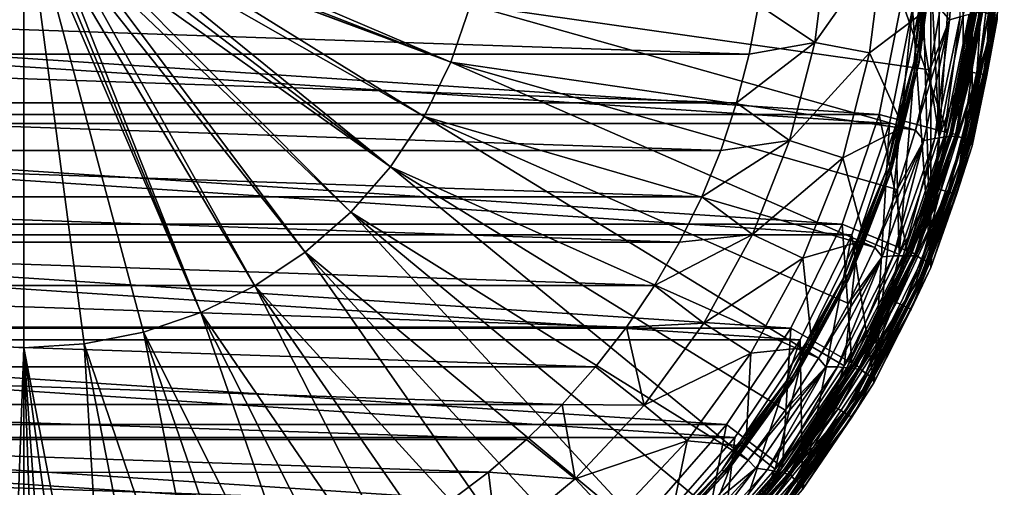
# Model space of a CAD drawing. Header units: metres. Extents: x -23 to 23, y -109 to 35.
# Tile 59 of 73: x 0 to 23, y -14 to -3. Entities that reach past the tile are written whole.
import ezdxf

# ---------------------------------------------------------------- set-up
doc = ezdxf.new("R2010")
doc.units = ezdxf.units.M
doc.layers.add('solid_ORA_SW0003', color=7, linetype='CONTINUOUS')

msp = doc.modelspace()

# ---------------------------------------------------------------- linework, layer by layer
at = {"layer": 'solid_ORA_SW0003'}
for points in [[(21, 0), (21.249189, 8.801826), (21.249189, -8.801826)], [(21.249189, 8.801826), (22.216318, 5.952755), (21.249189, -8.801826)], [(22.216318, 5.952755), (22.216318, -5.952755), (21.249189, -8.801826)], [(22.216318, 5.952755), (22.803284, 3.001642), (22.216318, -5.952755)], [(21.154348, 0, 116), (21.442595, -5.749342, 116), (21.442593, 5.749343, 116)], [(21.442595, -5.749342, 116), (22.00984, -2.899461, 116), (21.442593, 5.749343, 116)], [(22.803284, 3.001642), (22.803284, -3.001642), (22.216318, -5.952755)], [(-1.413997, -10.590377, 160.442612), (0, 0.15, 160.649994), (-0.231279, -0.724975, 160.634918)], [(-1.413997, -10.590377, 160.442612), (0, -10.683055, 160.442612), (0, 0.15, 160.649994)], [(4.14563, -9.858438, 160.442612), (0.602394, -1.599944, 160.618729), (0, 0.15, 160.649994)], [(2.803801, -10.313928, 160.442612), (4.14563, -9.858438, 160.442612), (0, 0.15, 160.649994)], [(1.413997, -10.590377, 160.442612), (2.803801, -10.313928, 160.442612), (0, 0.15, 160.649994)], [(0, -10.683055, 160.442612), (1.413997, -10.590377, 160.442612), (0, 0.15, 160.649994)], [(20.820347, -2.740986), (21, 0), (21.249189, -8.801826)], [(21.154348, 0, 116), (20.973377, -2.761125, 116), (21.442595, -5.749342, 116)], [(21.915121, -0.126459, 160.137115), (21.470297, -2.746737, 160.176529), (21.688242, -3.00739, 160.137115)], [(21.915121, -0.126459, 160.137115), (21.688242, -3.00739, 160.137115), (21.935123, -2.93461, 160.035065)], [(22.408148, -0.524484, 117.754692), (22.138481, -3.380954, 117.754692), (22.204744, -2.771203, 117.822166)], [(22.272385, -2.769088, 117.699104), (22.138481, -3.380954, 117.754692), (22.408148, -0.524484, 117.754692)], [(22.5804, -3.509118, 117.665298), (22.597605, -2.86796, 117.650002), (22.862955, -0.590939, 117.665298)], [(22.5804, -3.509118, 117.665298), (22.862955, -0.590939, 117.665298), (22.644833, -3.519559, 117.709145)], [(22.862955, -0.590939, 117.665298), (22.928192, -0.593053, 117.709145), (22.644833, -3.519559, 117.709145)], [(22.644833, -3.519559, 117.709145), (22.928192, -0.593053, 117.709145), (22.687567, -3.526484, 117.774673)], [(22.928192, -0.593053, 117.709145), (22.97146, -0.594455, 117.774673), (22.687567, -3.526484, 117.774673)], [(22.687567, -3.526484, 117.774673), (22.97146, -0.594455, 117.774673), (22.795832, -2.894516, 117.851746)], [(8.59444, -6.444746, 160.442612), (1.906873, -1.011871, 160.612061), (1.840472, -1.302721, 160.610092)], [(9.381701, -5.266527, 160.442612), (3.266255, -1.479144, 160.586685), (1.906873, -1.011871, 160.612061)], [(8.59444, -6.444746, 160.442612), (9.381701, -5.266527, 160.442612), (1.906873, -1.011871, 160.612061)], [(8.59444, -6.444746, 160.442612), (1.840472, -1.302721, 160.610092), (1.772615, -1.599944, 160.607513)], [(17.214418, -2.658004, 121.353569), (18.531298, -3.535034, 119.784218), (18.82823, -1.184572, 119.784218)], [(20.133003, -1.266661, 118.094048), (18.82823, -1.184572, 119.784218), (18.531298, -3.535034, 119.784218)], [(19.815493, -3.780007, 118.094048), (20.133003, -1.266661, 118.094048), (18.531298, -3.535034, 119.784218)], [(21.144581, -2.783737, 116.300888), (20.133003, -1.266661, 118.094048), (19.815493, -3.780007, 118.094048)], [(21.193748, -1.333398, 116.017273), (20.85951, -3.979165, 116.017273), (20.973377, -2.761125, 116)], [(20.925802, -3.99181, 116.066353), (20.85951, -3.979165, 116.017273), (21.193748, -1.333398, 116.017273)], [(21.261103, -1.337635, 116.066353), (20.925802, -3.99181, 116.066353), (21.193748, -1.333398, 116.017273)], [(20.96665, -3.999602, 116.138702), (20.925802, -3.99181, 116.066353), (21.261103, -1.337635, 116.066353)], [(21.302605, -1.340246, 116.138702), (20.96665, -3.999602, 116.138702), (21.261103, -1.337635, 116.066353)], [(20.974941, -4.001184, 116.221725), (20.96665, -3.999602, 116.138702), (21.302605, -1.340246, 116.138702)], [(21.311029, -1.340776, 116.221725), (20.974941, -4.001184, 116.221725), (21.302605, -1.340246, 116.138702)], [(21.311029, -1.340776, 116.221725), (21.144581, -2.783737, 116.300888), (20.974941, -4.001184, 116.221725)], [(4.14563, -9.858438, 160.442612), (0.880367, -1.599944, 160.616852), (0.602394, -1.599944, 160.618729)], [(5.416527, -9.231701, 160.442612), (1.160557, -1.599944, 160.614395), (0.880367, -1.599944, 160.616852)], [(4.14563, -9.858438, 160.442612), (5.416527, -9.231701, 160.442612), (0.880367, -1.599944, 160.616852)], [(6.594746, -8.44444, 160.442612), (1.453154, -1.599944, 160.611328), (1.160557, -1.599944, 160.614395)], [(5.416527, -9.231701, 160.442612), (6.594746, -8.44444, 160.442612), (1.160557, -1.599944, 160.614395)], [(7.660127, -7.510127, 160.442612), (1.772615, -1.599944, 160.607513), (1.453154, -1.599944, 160.611328)], [(6.594746, -8.44444, 160.442612), (7.660127, -7.510127, 160.442612), (1.453154, -1.599944, 160.611328)], [(7.660127, -7.510127, 160.442612), (8.59444, -6.444746, 160.442612), (1.772615, -1.599944, 160.607513)], [(10.008437, -3.995631, 160.442612), (3.670297, -1.64428, 160.57869), (3.266255, -1.479144, 160.586685)], [(9.381701, -5.266527, 160.442612), (10.008437, -3.995631, 160.442612), (3.266255, -1.479144, 160.586685)], [(22.009369, -4.198512, 115.972954), (22.362032, -1.4069, 115.972954), (22.00984, -2.899461, 116)], [(22.554861, -1.419032, 115.893135), (22.362032, -1.4069, 115.972954), (22.009369, -4.198512, 115.972954)], [(22.199158, -4.234716, 115.893135), (22.554861, -1.419032, 115.893135), (22.009369, -4.198512, 115.972954)], [(22.720467, -1.429451, 115.765984), (22.554861, -1.419032, 115.893135), (22.199158, -4.234716, 115.893135)], [(22.362152, -4.265809, 115.765984), (22.720467, -1.429451, 115.765984), (22.199158, -4.234716, 115.893135)], [(22.847542, -1.437446, 115.600182), (22.720467, -1.429451, 115.765984), (22.362152, -4.265809, 115.765984)], [(22.487223, -4.289667, 115.600182), (22.847542, -1.437446, 115.600182), (22.362152, -4.265809, 115.765984)], [(22.92741, -1.44247, 115.407059), (22.847542, -1.437446, 115.600182), (22.487223, -4.289667, 115.600182)], [(22.56583, -4.304662, 115.407059), (22.92741, -1.44247, 115.407059), (22.487223, -4.289667, 115.600182)], [(22.803232, -3.002102, 115.199997), (22.92741, -1.44247, 115.407059), (22.56583, -4.304662, 115.407059)], [(10.008437, -3.995631, 160.442612), (4.108199, -1.707615, 160.570816), (3.670297, -1.64428, 160.57869)], [(10.008437, -3.995631, 160.442612), (4.548024, -1.662466, 160.563538), (4.108199, -1.707615, 160.570816)], [(10.008437, -3.995631, 160.442612), (10.463927, -2.653801, 160.442612), (4.548024, -1.662466, 160.563538)], [(20.284445, -5.435173, -1.4), (-20.284445, -5.435173, -1.4), (-20.820354, -2.740934, -1.4)], [(20.820354, -2.740934, -1.4), (20.284445, -5.435173, -1.4), (-20.820354, -2.740934, -1.4)], [(-20.57247, -2.558529, 129.534592), (20.57247, -2.558529, 129.534592), (20.0429, -5.220692, 129.534592)], [(-20.57247, -2.558529, 129.534592), (20.0429, -5.220692, 129.534592), (-20.0429, -5.220692, 129.534592)], [(-17.214371, -2.658311, 121.353569), (16.995937, -3.813114, 121.353569), (17.214418, -2.658004, 121.353569)], [(-16.995872, -3.813403, 121.353569), (16.995937, -3.813114, 121.353569), (-17.214371, -2.658311, 121.353569)], [(20.8902, -5.591452, 160.176529), (10.463927, -2.653801, 160.442612), (10.008437, -3.995631, 160.442612)], [(21.227953, -4.178825, 160.176529), (21.470297, -2.746737, 160.176529), (10.463927, -2.653801, 160.442612)], [(20.8902, -5.591452, 160.176529), (21.227953, -4.178825, 160.176529), (10.463927, -2.653801, 160.442612)], [(17.214418, -2.658004, 121.353569), (16.995937, -3.813114, 121.353569), (18.531298, -3.535034, 119.784218)], [(20.820347, -2.740986), (21.249189, -8.801826), (19.918386, -11.500312)], [(20.284437, -5.435198), (20.820347, -2.740986), (19.918386, -11.500312)], [(21.634029, -5.642491, 117.822166), (20.0429, -5.220692, 129.534592), (20.57247, -2.558529, 129.534592)], [(20.820354, -2.740934, -1.4), (20.820347, -2.740986), (20.284437, -5.435198)], [(20.820354, -2.740934, -1.4), (20.284437, -5.435198), (20.284445, -5.435173, -1.4)], [(20.973377, -2.761125, 116), (20.43354, -5.475091, 116), (20.507973, -8.50075, 116)], [(20.85951, -3.979165, 116.017273), (20.43354, -5.475091, 116), (20.973377, -2.761125, 116)], [(20.973377, -2.761125, 116), (20.507973, -8.50075, 116), (21.442595, -5.749342, 116)], [(22.204744, -2.771203, 117.822166), (21.634029, -5.642491, 117.822166), (20.57247, -2.558529, 129.534592)], [(21.688242, -3.00739, 160.137115), (21.470297, -2.746737, 160.176529), (21.227953, -4.178825, 160.176529)], [(20.600334, -5.519843, 116.300888), (21.144581, -2.783737, 116.300888), (19.815493, -3.780007, 118.094048)], [(20.974941, -4.001184, 116.221725), (21.144581, -2.783737, 116.300888), (20.600334, -5.519843, 116.300888)], [(21.935123, -2.93461, 160.035065), (21.340826, -5.785789, 160.035065), (21.55711, -5.756174, 159.87706)], [(21.688242, -3.00739, 160.137115), (21.340826, -5.785789, 160.035065), (21.935123, -2.93461, 160.035065)], [(22.009369, -4.198512, 115.972954), (22.00984, -2.899461, 116), (21.442595, -5.749342, 116)], [(22.144815, -2.882995, 159.87706), (21.55711, -5.756174, 159.87706), (21.721428, -5.739108, 159.673401)], [(21.935123, -2.93461, 160.035065), (21.55711, -5.756174, 159.87706), (22.144815, -2.882995, 159.87706)], [(22.138481, -3.380954, 117.754692), (21.634029, -5.642491, 117.822166), (22.204744, -2.771203, 117.822166)], [(22.272385, -2.769088, 117.699104), (21.701082, -5.650277, 117.699104), (22.138481, -3.380954, 117.754692)], [(21.760229, -5.666086, 117.662666), (21.701082, -5.650277, 117.699104), (22.272385, -2.769088, 117.699104)], [(22.304914, -2.848801, 159.673401), (21.721428, -5.739108, 159.673401), (21.824743, -5.730327, 159.437363)], [(22.144815, -2.882995, 159.87706), (21.721428, -5.739108, 159.673401), (22.304914, -2.848801, 159.673401)], [(22.33309, -2.777044, 117.662666), (21.760229, -5.666086, 117.662666), (22.272385, -2.769088, 117.699104)], [(22.33309, -2.777044, 117.662666), (22.401594, -2.793299, 117.650002), (21.760229, -5.666086, 117.662666)], [(21.760229, -5.666086, 117.662666), (22.401594, -2.793299, 117.650002), (21.825912, -5.691586, 117.650002)], [(22.405861, -2.829103, 159.437363), (21.824743, -5.730327, 159.437363), (21.861317, -5.727099, 159.185638)], [(22.304914, -2.848801, 159.673401), (21.824743, -5.730327, 159.437363), (22.405861, -2.829103, 159.437363)], [(22.009502, -5.7949, 117.650002), (21.825912, -5.691586, 117.650002), (22.401594, -2.793299, 117.650002)], [(22.795832, -2.894516, 117.851746), (22.441582, -2.82202, 159.185638), (21.861317, -5.727099, 159.185638)], [(22.405861, -2.829103, 159.437363), (21.861317, -5.727099, 159.185638), (22.441582, -2.82202, 159.185638)], [(22.202559, -5.847117, 117.851746), (22.795832, -2.894516, 117.851746), (21.861317, -5.727099, 159.185638)], [(22.597605, -2.86796, 117.650002), (22.009502, -5.7949, 117.650002), (22.401594, -2.793299, 117.650002)], [(22.5804, -3.509118, 117.665298), (22.009502, -5.7949, 117.650002), (22.597605, -2.86796, 117.650002)], [(22.687567, -3.526484, 117.774673), (22.795832, -2.894516, 117.851746), (22.202559, -5.847117, 117.851746)], [(21.688242, -3.00739, 160.137115), (21.227953, -4.178825, 160.176529), (20.8902, -5.591452, 160.176529)], [(21.688242, -3.00739, 160.137115), (20.8902, -5.591452, 160.176529), (21.084297, -5.833428, 160.137115)], [(21.688242, -3.00739, 160.137115), (21.084297, -5.833428, 160.137115), (21.340826, -5.785789, 160.035065)], [(22.216293, -5.952838, 115.199997), (22.216318, -5.952755), (22.803284, -3.001642)], [(22.216293, -5.952838, 115.199997), (22.803284, -3.001642), (22.803232, -3.002102, 115.199997)], [(22.216293, -5.952838, 115.199997), (22.803232, -3.002102, 115.199997), (22.56583, -4.304662, 115.407059)], [(22.138481, -3.380954, 117.754692), (21.506193, -6.179588, 117.754692), (21.634029, -5.642491, 117.822166)], [(21.701082, -5.650277, 117.699104), (21.506193, -6.179588, 117.754692), (22.138481, -3.380954, 117.754692)], [(16.699978, -4.950959, 121.353569), (17.942114, -5.829747, 119.784218), (18.531298, -3.535034, 119.784218)], [(16.995937, -3.813114, 121.353569), (16.699978, -4.950959, 121.353569), (18.531298, -3.535034, 119.784218)], [(19.815493, -3.780007, 118.094048), (18.531298, -3.535034, 119.784218), (17.942114, -5.829747, 119.784218)], [(21.92692, -6.367189, 117.665298), (22.009502, -5.7949, 117.650002), (22.5804, -3.509118, 117.665298)], [(21.92692, -6.367189, 117.665298), (22.5804, -3.509118, 117.665298), (21.989489, -6.385786, 117.709145)], [(22.5804, -3.509118, 117.665298), (22.644833, -3.519559, 117.709145), (21.989489, -6.385786, 117.709145)], [(21.989489, -6.385786, 117.709145), (22.644833, -3.519559, 117.709145), (22.030985, -6.39812, 117.774673)], [(22.644833, -3.519559, 117.709145), (22.687567, -3.526484, 117.774673), (22.030985, -6.39812, 117.774673)], [(22.030985, -6.39812, 117.774673), (22.687567, -3.526484, 117.774673), (22.202559, -5.847117, 117.851746)], [(-16.995872, -3.813403, 121.353569), (16.699978, -4.950959, 121.353569), (16.995937, -3.813114, 121.353569)], [(-16.699898, -4.951229, 121.353569), (16.699978, -4.950959, 121.353569), (-16.995872, -3.813403, 121.353569)], [(19.185482, -6.233741, 118.094048), (19.815493, -3.780007, 118.094048), (17.942114, -5.829747, 119.784218)], [(20.600334, -5.519843, 116.300888), (19.815493, -3.780007, 118.094048), (19.185482, -6.233741, 118.094048)], [(19.934959, -8.333048, 160.176529), (10.008437, -3.995631, 160.442612), (9.381701, -5.266527, 160.442612)], [(20.458557, -6.978267, 160.176529), (20.8902, -5.591452, 160.176529), (10.008437, -3.995631, 160.442612)], [(19.934959, -8.333048, 160.176529), (20.458557, -6.978267, 160.176529), (10.008437, -3.995631, 160.442612)], [(20.85951, -3.979165, 116.017273), (20.196306, -6.562178, 116.017273), (20.43354, -5.475091, 116)], [(20.260489, -6.583032, 116.066353), (20.196306, -6.562178, 116.017273), (20.85951, -3.979165, 116.017273)], [(20.925802, -3.99181, 116.066353), (20.260489, -6.583032, 116.066353), (20.85951, -3.979165, 116.017273)], [(20.300037, -6.595882, 116.138702), (20.260489, -6.583032, 116.066353), (20.925802, -3.99181, 116.066353)], [(20.96665, -3.999602, 116.138702), (20.300037, -6.595882, 116.138702), (20.925802, -3.99181, 116.066353)], [(20.308065, -6.598491, 116.221725), (20.300037, -6.595882, 116.138702), (20.96665, -3.999602, 116.138702)], [(20.974941, -4.001184, 116.221725), (20.308065, -6.598491, 116.221725), (20.96665, -3.999602, 116.138702)], [(20.974941, -4.001184, 116.221725), (20.600334, -5.519843, 116.300888), (20.308065, -6.598491, 116.221725)], [(21.309607, -6.923911, 115.972954), (22.009369, -4.198512, 115.972954), (21.442595, -5.749342, 116)], [(22.199158, -4.234716, 115.893135), (22.009369, -4.198512, 115.972954), (21.309607, -6.923911, 115.972954)], [(21.493361, -6.983616, 115.893135), (22.199158, -4.234716, 115.893135), (21.309607, -6.923911, 115.972954)], [(22.362152, -4.265809, 115.765984), (22.199158, -4.234716, 115.893135), (21.493361, -6.983616, 115.893135)], [(21.651173, -7.034892, 115.765984), (22.362152, -4.265809, 115.765984), (21.493361, -6.983616, 115.893135)], [(22.487223, -4.289667, 115.600182), (22.362152, -4.265809, 115.765984), (21.651173, -7.034892, 115.765984)], [(21.772266, -7.074238, 115.600182), (22.487223, -4.289667, 115.600182), (21.651173, -7.034892, 115.765984)], [(22.56583, -4.304662, 115.407059), (22.487223, -4.289667, 115.600182), (21.772266, -7.074238, 115.600182)], [(21.848375, -7.098967, 115.407059), (22.56583, -4.304662, 115.407059), (21.772266, -7.074238, 115.600182)], [(22.216293, -5.952838, 115.199997), (22.56583, -4.304662, 115.407059), (21.848375, -7.098967, 115.407059)], [(-16.699898, -4.951229, 121.353569), (16.328035, -6.06605, 121.353569), (16.699978, -4.950959, 121.353569)], [(-16.327944, -6.0663, 121.353569), (16.328035, -6.06605, 121.353569), (-16.699898, -4.951229, 121.353569)], [(16.699978, -4.950959, 121.353569), (16.328035, -6.06605, 121.353569), (17.942114, -5.829747, 119.784218)], [(-20.0429, -5.220692, 129.534592), (20.0429, -5.220692, 129.534592), (19.170403, -7.790908, 129.534592)], [(-20.0429, -5.220692, 129.534592), (19.170403, -7.790908, 129.534592), (-19.170403, -7.790908, 129.534592)], [(18.621717, -10.922323, 160.176529), (9.381701, -5.266527, 160.442612), (8.59444, -6.444746, 160.442612)], [(19.32176, -9.649709, 160.176529), (19.934959, -8.333048, 160.176529), (9.381701, -5.266527, 160.442612)], [(18.621717, -10.922323, 160.176529), (19.32176, -9.649709, 160.176529), (9.381701, -5.266527, 160.442612)], [(20.693674, -8.414813, 117.822166), (19.170403, -7.790908, 129.534592), (20.0429, -5.220692, 129.534592)], [(21.634029, -5.642491, 117.822166), (20.693674, -8.414813, 117.822166), (20.0429, -5.220692, 129.534592)], [(19.401432, -8.036427, -1.4), (-19.401432, -8.036427, -1.4), (-20.284445, -5.435173, -1.4)], [(20.284445, -5.435173, -1.4), (19.401432, -8.036427, -1.4), (-20.284445, -5.435173, -1.4)], [(19.703611, -8.161504, 116.300888), (20.600334, -5.519843, 116.300888), (19.185482, -6.233741, 118.094048)], [(20.284445, -5.435173, -1.4), (19.401442, -8.03641), (19.401432, -8.036427, -1.4)], [(20.284445, -5.435173, -1.4), (20.284437, -5.435198), (19.401442, -8.03641)], [(19.401442, -8.03641), (20.284437, -5.435198), (19.918386, -11.500312)], [(20.43354, -5.475091, 116), (19.544064, -8.095416, 116), (20.507973, -8.50075, 116)], [(20.196306, -6.562178, 116.017273), (19.544064, -8.095416, 116), (20.43354, -5.475091, 116)], [(20.308065, -6.598491, 116.221725), (20.600334, -5.519843, 116.300888), (19.703611, -8.161504, 116.300888)], [(21.084297, -5.833428, 160.137115), (20.8902, -5.591452, 160.176529), (20.458557, -6.978267, 160.176529)], [(21.309607, -6.923911, 115.972954), (21.442595, -5.749342, 116), (20.507973, -8.50075, 116)], [(21.55711, -5.756174, 159.87706), (20.598297, -8.527677, 159.87706), (20.765083, -8.528325, 159.673401)], [(21.340826, -5.785789, 160.035065), (20.598297, -8.527677, 159.87706), (21.55711, -5.756174, 159.87706)], [(21.506193, -6.179588, 117.754692), (20.693674, -8.414813, 117.822166), (21.634029, -5.642491, 117.822166)], [(21.701082, -5.650277, 117.699104), (20.75872, -8.432289, 117.699104), (21.506193, -6.179588, 117.754692)], [(20.8153, -8.455681, 117.662666), (20.75872, -8.432289, 117.699104), (21.701082, -5.650277, 117.699104)], [(21.721428, -5.739108, 159.673401), (20.765083, -8.528325, 159.673401), (20.869635, -8.530785, 159.437363)], [(21.55711, -5.756174, 159.87706), (20.765083, -8.528325, 159.673401), (21.721428, -5.739108, 159.673401)], [(21.760229, -5.666086, 117.662666), (20.8153, -8.455681, 117.662666), (21.701082, -5.650277, 117.699104)], [(21.760229, -5.666086, 117.662666), (21.825912, -5.691586, 117.650002), (20.8153, -8.455681, 117.662666)], [(20.8153, -8.455681, 117.662666), (21.825912, -5.691586, 117.650002), (20.876875, -8.49005, 117.650002)], [(21.824743, -5.730327, 159.437363), (20.869635, -8.530785, 159.437363), (20.906662, -8.531528, 159.185638)], [(21.721428, -5.739108, 159.673401), (20.869635, -8.530785, 159.437363), (21.824743, -5.730327, 159.437363)], [(21.044039, -8.619741, 117.650002), (20.876875, -8.49005, 117.650002), (21.825912, -5.691586, 117.650002)], [(22.202559, -5.847117, 117.851746), (21.861317, -5.727099, 159.185638), (20.906662, -8.531528, 159.185638)], [(21.824743, -5.730327, 159.437363), (20.906662, -8.531528, 159.185638), (21.861317, -5.727099, 159.185638)], [(22.009502, -5.7949, 117.650002), (21.044039, -8.619741, 117.650002), (21.825912, -5.691586, 117.650002)], [(15.881602, -7.153752, 121.353569), (17.069975, -8.03252, 119.784218), (17.942114, -5.829747, 119.784218)], [(16.328035, -6.06605, 121.353569), (15.881602, -7.153752, 121.353569), (17.942114, -5.829747, 119.784218)], [(19.185482, -6.233741, 118.094048), (17.942114, -5.829747, 119.784218), (17.069975, -8.03252, 119.784218)], [(21.084297, -5.833428, 160.137115), (20.458557, -6.978267, 160.176529), (19.934959, -8.333048, 160.176529)], [(21.084297, -5.833428, 160.137115), (19.934959, -8.333048, 160.176529), (20.113785, -8.555439, 160.137115)], [(21.084297, -5.833428, 160.137115), (20.113785, -8.555439, 160.137115), (20.377598, -8.534352, 160.035065)], [(21.340826, -5.785789, 160.035065), (20.377598, -8.534352, 160.035065), (20.598297, -8.527677, 159.87706)], [(21.084297, -5.833428, 160.137115), (20.377598, -8.534352, 160.035065), (21.340826, -5.785789, 160.035065)], [(21.228559, -8.69688, 117.851746), (22.202559, -5.847117, 117.851746), (20.906662, -8.531528, 159.185638)], [(21.92692, -6.367189, 117.665298), (21.044039, -8.619741, 117.650002), (22.009502, -5.7949, 117.650002)], [(22.030985, -6.39812, 117.774673), (22.202559, -5.847117, 117.851746), (21.228559, -8.69688, 117.851746)], [(21.249229, -8.801719, 115.199997), (21.249189, -8.801826), (22.216318, -5.952755)], [(21.249229, -8.801719, 115.199997), (22.216318, -5.952755), (22.216293, -5.952838, 115.199997)], [(21.249229, -8.801719, 115.199997), (22.216293, -5.952838, 115.199997), (21.848375, -7.098967, 115.407059)], [(-16.327944, -6.0663, 121.353569), (15.881602, -7.153752, 121.353569), (16.328035, -6.06605, 121.353569)], [(-15.881499, -7.153982, 121.353569), (15.881602, -7.153752, 121.353569), (-16.327944, -6.0663, 121.353569)], [(21.506193, -6.179588, 117.754692), (20.521637, -8.874546, 117.754692), (20.693674, -8.414813, 117.822166)], [(20.75872, -8.432289, 117.699104), (20.521637, -8.874546, 117.754692), (21.506193, -6.179588, 117.754692)], [(16.974068, -13.312755, 160.176529), (8.59444, -6.444746, 160.442612), (7.660127, -7.510127, 160.442612)], [(17.83798, -12.145169, 160.176529), (18.621717, -10.922323, 160.176529), (8.59444, -6.444746, 160.442612)], [(16.974068, -13.312755, 160.176529), (17.83798, -12.145169, 160.176529), (8.59444, -6.444746, 160.442612)], [(18.252903, -8.589164, 118.094048), (19.185482, -6.233741, 118.094048), (17.069975, -8.03252, 119.784218)], [(19.703611, -8.161504, 116.300888), (19.185482, -6.233741, 118.094048), (18.252903, -8.589164, 118.094048)], [(20.913246, -9.118202, 117.665291), (21.044039, -8.619741, 117.650002), (21.92692, -6.367189, 117.665298)], [(20.913246, -9.118202, 117.665291), (21.92692, -6.367189, 117.665298), (20.972925, -9.14465, 117.709145)], [(21.92692, -6.367189, 117.665298), (21.989489, -6.385786, 117.709145), (20.972925, -9.14465, 117.709145)], [(20.972925, -9.14465, 117.709145), (21.989489, -6.385786, 117.709145), (21.012503, -9.16219, 117.774673)], [(21.989489, -6.385786, 117.709145), (22.030985, -6.39812, 117.774673), (21.012503, -9.16219, 117.774673)], [(21.012503, -9.16219, 117.774673), (22.030985, -6.39812, 117.774673), (21.228559, -8.69688, 117.851746)], [(20.196306, -6.562178, 116.017273), (19.214594, -9.041701, 116.017273), (19.544064, -8.095416, 116)], [(19.275658, -9.070436, 116.066353), (19.214594, -9.041701, 116.017273), (20.196306, -6.562178, 116.017273)], [(20.260489, -6.583032, 116.066353), (19.275658, -9.070436, 116.066353), (20.196306, -6.562178, 116.017273)], [(19.313282, -9.088141, 116.138702), (19.275658, -9.070436, 116.066353), (20.260489, -6.583032, 116.066353)], [(20.300037, -6.595882, 116.138702), (19.313282, -9.088141, 116.138702), (20.260489, -6.583032, 116.066353)], [(19.320921, -9.091735, 116.221725), (19.313282, -9.088141, 116.138702), (20.300037, -6.595882, 116.138702)], [(20.308065, -6.598491, 116.221725), (19.320921, -9.091735, 116.221725), (20.300037, -6.595882, 116.138702)], [(20.308065, -6.598491, 116.221725), (19.703611, -8.161504, 116.300888), (19.320921, -9.091735, 116.221725)], [(20.273777, -9.540115, 115.972954), (21.309607, -6.923911, 115.972954), (20.507973, -8.50075, 116)], [(21.493361, -6.983616, 115.893135), (21.309607, -6.923911, 115.972954), (20.273777, -9.540115, 115.972954)], [(20.448599, -9.62238, 115.893135), (21.493361, -6.983616, 115.893135), (20.273777, -9.540115, 115.972954)], [(21.651173, -7.034892, 115.765984), (21.493361, -6.983616, 115.893135), (20.448599, -9.62238, 115.893135)], [(20.59874, -9.693031, 115.765984), (21.651173, -7.034892, 115.765984), (20.448599, -9.62238, 115.893135)], [(21.772266, -7.074238, 115.600182), (21.651173, -7.034892, 115.765984), (20.59874, -9.693031, 115.765984)], [(20.713949, -9.747244, 115.600182), (21.772266, -7.074238, 115.600182), (20.59874, -9.693031, 115.765984)], [(21.848375, -7.098967, 115.407059), (21.772266, -7.074238, 115.600182), (20.713949, -9.747244, 115.600182)], [(20.786358, -9.781318, 115.407059), (21.848375, -7.098967, 115.407059), (20.713949, -9.747244, 115.600182)], [(21.249229, -8.801719, 115.199997), (21.848375, -7.098967, 115.407059), (20.786358, -9.781318, 115.407059)], [(-15.881499, -7.153982, 121.353569), (15.362958, -8.208606, 121.353569), (15.881602, -7.153752, 121.353569)], [(-15.362846, -8.208815, 121.353569), (15.362958, -8.208606, 121.353569), (-15.881499, -7.153982, 121.353569)], [(15.881602, -7.153752, 121.353569), (15.362958, -8.208606, 121.353569), (17.069975, -8.03252, 119.784218)], [(15.021593, -15.461421, 160.176529), (7.660127, -7.510127, 160.442612), (6.594746, -8.44444, 160.442612)], [(16.033863, -14.41983, 160.176529), (16.974068, -13.312755, 160.176529), (7.660127, -7.510127, 160.442612)], [(15.021593, -15.461421, 160.176529), (16.033863, -14.41983, 160.176529), (7.660127, -7.510127, 160.442612)], [(-19.170403, -7.790908, 129.534592), (19.170403, -7.790908, 129.534592), (17.970074, -10.224913, 129.534592)], [(-19.170403, -7.790908, 129.534592), (17.970074, -10.224913, 129.534592), (-17.970074, -10.224913, 129.534592)], [(19.399746, -11.0408, 117.822166), (17.970074, -10.224913, 129.534592), (19.170403, -7.790908, 129.534592)], [(20.693674, -8.414813, 117.822166), (19.399746, -11.0408, 117.822166), (19.170403, -7.790908, 129.534592)], [(18.186489, -10.500073, -1.4), (-18.186489, -10.500073, -1.4), (-19.401432, -8.036427, -1.4)], [(19.401432, -8.036427, -1.4), (18.186489, -10.500073, -1.4), (-19.401432, -8.036427, -1.4)], [(14.774222, -9.226268, 121.353569), (15.928631, -10.108617, 119.784218), (17.069975, -8.03252, 119.784218)], [(15.362958, -8.208606, 121.353569), (14.774222, -9.226268, 121.353569), (17.069975, -8.03252, 119.784218)], [(18.252903, -8.589164, 118.094048), (17.069975, -8.03252, 119.784218), (15.928631, -10.108617, 119.784218)], [(19.401432, -8.036427, -1.4), (18.186533, -10.5), (18.186489, -10.500073, -1.4)], [(18.186533, -10.5), (19.401442, -8.03641), (18.247099, -14.001543)], [(19.401432, -8.036427, -1.4), (19.401442, -8.03641), (18.186533, -10.5)], [(19.401442, -8.03641), (19.918386, -11.500312), (18.247099, -14.001543)], [(-15.362846, -8.208815, 121.353569), (14.774222, -9.226268, 121.353569), (15.362958, -8.208606, 121.353569)], [(-14.774104, -9.226457, 121.353569), (14.774222, -9.226268, 121.353569), (-15.362846, -8.208815, 121.353569)], [(18.469755, -10.663518, 116.300888), (19.703611, -8.161504, 116.300888), (18.252903, -8.589164, 118.094048)], [(19.544064, -8.095416, 116), (18.320169, -10.577221, 116), (19.221987, -11.10653, 116)], [(19.214594, -9.041701, 116.017273), (18.320169, -10.577221, 116), (19.544064, -8.095416, 116)], [(19.320921, -9.091735, 116.221725), (19.703611, -8.161504, 116.300888), (18.469755, -10.663518, 116.300888)], [(19.544064, -8.095416, 116), (19.221987, -11.10653, 116), (20.507973, -8.50075, 116)], [(12.799358, -17.329735, 160.176529), (6.594746, -8.44444, 160.442612), (5.416527, -9.231701, 160.442612)], [(13.941807, -16.432844, 160.176529), (15.021593, -15.461421, 160.176529), (6.594746, -8.44444, 160.442612)], [(12.799358, -17.329735, 160.176529), (13.941807, -16.432844, 160.176529), (6.594746, -8.44444, 160.442612)], [(20.377598, -8.534352, 160.035065), (19.06209, -11.132783, 160.035065), (19.28488, -11.149793, 159.87706)], [(20.113785, -8.555439, 160.137115), (19.06209, -11.132783, 160.035065), (20.377598, -8.534352, 160.035065)], [(20.273777, -9.540115, 115.972954), (20.507973, -8.50075, 116), (19.221987, -11.10653, 116)], [(20.598297, -8.527677, 159.87706), (19.28488, -11.149793, 159.87706), (19.452297, -11.168576, 159.673401)], [(20.377598, -8.534352, 160.035065), (19.28488, -11.149793, 159.87706), (20.598297, -8.527677, 159.87706)], [(20.113785, -8.555439, 160.137115), (19.934959, -8.333048, 160.176529), (19.32176, -9.649709, 160.176529)], [(20.521637, -8.874546, 117.754692), (19.399746, -11.0408, 117.822166), (20.693674, -8.414813, 117.822166)], [(20.598297, -8.527677, 159.87706), (19.452297, -11.168576, 159.673401), (20.765083, -8.528325, 159.673401)], [(20.765083, -8.528325, 159.673401), (19.452297, -11.168576, 159.673401), (19.5569, -11.182488, 159.437363)], [(20.75872, -8.432289, 117.699104), (19.461412, -11.067556, 117.699104), (20.521637, -8.874546, 117.754692)], [(19.514458, -11.09813, 117.662666), (19.461412, -11.067556, 117.699104), (20.75872, -8.432289, 117.699104)], [(20.8153, -8.455681, 117.662666), (19.514458, -11.09813, 117.662666), (20.75872, -8.432289, 117.699104)], [(20.8153, -8.455681, 117.662666), (20.876875, -8.49005, 117.650002), (19.514458, -11.09813, 117.662666)], [(19.514458, -11.09813, 117.662666), (20.876875, -8.49005, 117.650002), (19.570704, -11.140795, 117.650002)], [(20.765083, -8.528325, 159.673401), (19.5569, -11.182488, 159.437363), (20.869635, -8.530785, 159.437363)], [(20.869635, -8.530785, 159.437363), (19.5569, -11.182488, 159.437363), (19.593967, -11.187282, 159.185638)], [(19.717651, -11.294391, 117.650002), (19.570704, -11.140795, 117.650002), (20.876875, -8.49005, 117.650002)], [(20.869635, -8.530785, 159.437363), (19.593967, -11.187282, 159.185638), (20.906662, -8.531528, 159.185638)], [(21.228559, -8.69688, 117.851746), (20.906662, -8.531528, 159.185638), (19.593967, -11.187282, 159.185638)], [(21.044039, -8.619741, 117.650002), (19.717651, -11.294391, 117.650002), (20.876875, -8.49005, 117.650002)], [(17.032465, -10.809132, 118.094048), (18.252903, -8.589164, 118.094048), (15.928631, -10.108617, 119.784218)], [(18.469755, -10.663518, 116.300888), (18.252903, -8.589164, 118.094048), (17.032465, -10.809132, 118.094048)], [(20.113785, -8.555439, 160.137115), (19.32176, -9.649709, 160.176529), (18.621717, -10.922323, 160.176529)], [(20.113785, -8.555439, 160.137115), (18.621717, -10.922323, 160.176529), (18.793577, -11.1261, 160.137115)], [(20.113785, -8.555439, 160.137115), (18.793577, -11.1261, 160.137115), (19.06209, -11.132783, 160.035065)], [(19.890535, -11.394939, 117.851746), (21.228559, -8.69688, 117.851746), (19.593967, -11.187282, 159.185638)], [(20.913246, -9.118202, 117.665291), (19.717651, -11.294391, 117.650002), (21.044039, -8.619741, 117.650002)], [(21.012503, -9.16219, 117.774673), (21.228559, -8.69688, 117.851746), (19.890535, -11.394939, 117.851746)], [(20.521637, -8.874546, 117.754692), (19.200941, -11.421682, 117.754692), (19.399746, -11.0408, 117.822166)], [(19.461412, -11.067556, 117.699104), (19.200941, -11.421682, 117.754692), (20.521637, -8.874546, 117.754692)], [(19.918585, -11.5, 115.199997), (19.918386, -11.500312), (21.249189, -8.801826)], [(19.918585, -11.5, 115.199997), (21.249189, -8.801826), (21.249229, -8.801719, 115.199997)], [(19.918585, -11.5, 115.199997), (21.249229, -8.801719, 115.199997), (20.786358, -9.781318, 115.407059)], [(-14.774104, -9.226457, 121.353569), (14.118268, -10.201774, 121.353569), (14.774222, -9.226268, 121.353569)], [(-14.118147, -10.201942, 121.353569), (14.118268, -10.201774, 121.353569), (-14.774104, -9.226457, 121.353569)], [(14.774222, -9.226268, 121.353569), (14.118268, -10.201774, 121.353569), (15.928631, -10.108617, 119.784218)], [(19.214594, -9.041701, 116.017273), (17.929855, -11.378632, 116.017273), (18.320169, -10.577221, 116)], [(17.986835, -11.414793, 116.066353), (17.929855, -11.378632, 116.017273), (19.214594, -9.041701, 116.017273)], [(19.275658, -9.070436, 116.066353), (17.986835, -11.414793, 116.066353), (19.214594, -9.041701, 116.017273)], [(18.021946, -11.437075, 116.138702), (17.986835, -11.414793, 116.066353), (19.275658, -9.070436, 116.066353)], [(19.313282, -9.088141, 116.138702), (18.021946, -11.437075, 116.138702), (19.275658, -9.070436, 116.066353)], [(18.029074, -11.441598, 116.221725), (18.021946, -11.437075, 116.138702), (19.313282, -9.088141, 116.138702)], [(19.320921, -9.091735, 116.221725), (18.029074, -11.441598, 116.221725), (19.313282, -9.088141, 116.138702)], [(19.320921, -9.091735, 116.221725), (18.469755, -10.663518, 116.300888), (18.029074, -11.441598, 116.221725)], [(19.556032, -11.716967, 117.665291), (19.717651, -11.294391, 117.650002), (20.913246, -9.118202, 117.665291)], [(19.556032, -11.716967, 117.665291), (20.913246, -9.118202, 117.665291), (19.611841, -11.750832, 117.709145)], [(20.913246, -9.118202, 117.665291), (20.972925, -9.14465, 117.709145), (19.611841, -11.750832, 117.709145)], [(19.611841, -11.750832, 117.709145), (20.972925, -9.14465, 117.709145), (19.648851, -11.773291, 117.774673)], [(20.972925, -9.14465, 117.709145), (21.012503, -9.16219, 117.774673), (19.648851, -11.773291, 117.774673)], [(19.648851, -11.773291, 117.774673), (21.012503, -9.16219, 117.774673), (19.890535, -11.394939, 117.851746)], [(10.347272, -18.884146, 160.176529), (5.416527, -9.231701, 160.442612), (4.14563, -9.858438, 160.442612)], [(11.599382, -18.148062, 160.176529), (12.799358, -17.329735, 160.176529), (5.416527, -9.231701, 160.442612)], [(10.347272, -18.884146, 160.176529), (11.599382, -18.148062, 160.176529), (5.416527, -9.231701, 160.442612)], [(18.918219, -12.005867, 115.972954), (20.273777, -9.540115, 115.972954), (19.221987, -11.10653, 116)], [(20.448599, -9.62238, 115.893135), (20.273777, -9.540115, 115.972954), (18.918219, -12.005867, 115.972954)], [(19.081352, -12.109394, 115.893135), (20.448599, -9.62238, 115.893135), (18.918219, -12.005867, 115.972954)], [(20.59874, -9.693031, 115.765984), (20.448599, -9.62238, 115.893135), (19.081352, -12.109394, 115.893135)], [(7.709366, -20.096739, 160.176529), (4.14563, -9.858438, 160.442612), (2.803801, -10.313928, 160.442612)], [(9.048654, -19.534679, 160.176529), (10.347272, -18.884146, 160.176529), (4.14563, -9.858438, 160.442612)], [(7.709366, -20.096739, 160.176529), (9.048654, -19.534679, 160.176529), (4.14563, -9.858438, 160.442612)], [(19.221455, -12.198305, 115.765984), (20.59874, -9.693031, 115.765984), (19.081352, -12.109394, 115.893135)], [(20.713949, -9.747244, 115.600182), (20.59874, -9.693031, 115.765984), (19.221455, -12.198305, 115.765984)], [(19.328959, -12.26653, 115.600182), (20.713949, -9.747244, 115.600182), (19.221455, -12.198305, 115.765984)], [(20.786358, -9.781318, 115.407059), (20.713949, -9.747244, 115.600182), (19.328959, -12.26653, 115.600182)], [(19.396526, -12.30941, 115.407059), (20.786358, -9.781318, 115.407059), (19.328959, -12.26653, 115.600182)], [(19.918585, -11.5, 115.199997), (20.786358, -9.781318, 115.407059), (19.396526, -12.30941, 115.407059)], [(14.118268, -10.201774, 121.353569), (14.536083, -12.025294, 119.784218), (15.928631, -10.108617, 119.784218)], [(17.032465, -10.809132, 118.094048), (15.928631, -10.108617, 119.784218), (14.536083, -12.025294, 119.784218)], [(-17.970074, -10.224913, 129.534592), (17.970074, -10.224913, 129.534592), (16.462164, -12.481672, 129.534592)], [(-17.970074, -10.224913, 129.534592), (16.462164, -12.481672, 129.534592), (-16.462164, -12.481672, 129.534592)], [(-14.118147, -10.201942, 121.353569), (13.398008, -11.130815, 121.353569), (14.118268, -10.201774, 121.353569)], [(-13.397885, -11.130963, 121.353569), (13.398008, -11.130815, 121.353569), (-14.118147, -10.201942, 121.353569)], [(4.933017, -20.945736, 160.176529), (2.803801, -10.313928, 160.442612), (1.413997, -10.590377, 160.442612)], [(6.335428, -20.567797, 160.176529), (7.709366, -20.096739, 160.176529), (2.803801, -10.313928, 160.442612)], [(4.933017, -20.945736, 160.176529), (6.335428, -20.567797, 160.176529), (2.803801, -10.313928, 160.442612)], [(14.118268, -10.201774, 121.353569), (13.398008, -11.130815, 121.353569), (14.536083, -12.025294, 119.784218)], [(17.774355, -13.47558, 117.822166), (16.462164, -12.481672, 129.534592), (17.970074, -10.224913, 129.534592)], [(19.399746, -11.0408, 117.822166), (17.774355, -13.47558, 117.822166), (17.970074, -10.224913, 129.534592)], [(16.660471, -12.783923, -1.4), (-16.660471, -12.783923, -1.4), (-18.186489, -10.500073, -1.4)], [(18.186489, -10.500073, -1.4), (16.660471, -12.783923, -1.4), (-18.186489, -10.500073, -1.4)], [(-0.364209, -20.848162, 160.194519), (0, -10.683055, 160.442612), (-1.413997, -10.590377, 160.442612)], [(2.068081, -21.415894, 160.176529), (1.413997, -10.590377, 160.442612), (0, -10.683055, 160.442612)], [(3.508434, -21.228859, 160.176529), (4.933017, -20.945736, 160.176529), (1.413997, -10.590377, 160.442612)], [(2.068081, -21.415894, 160.176529), (3.508434, -21.228859, 160.176529), (1.413997, -10.590377, 160.442612)], [(18.186533, -10.5), (18.247099, -14.001543), (16.263744, -16.263168)], [(16.660458, -12.783937), (18.186533, -10.5), (16.263744, -16.263168)], [(18.186489, -10.500073, -1.4), (18.186533, -10.5), (16.660458, -12.783937)], [(18.186489, -10.500073, -1.4), (16.660458, -12.783937), (16.660471, -12.783923, -1.4)], [(18.320169, -10.577221, 116), (16.782827, -12.878007, 116), (17.606667, -13.522027, 116)], [(17.929855, -11.378632, 116.017273), (16.782827, -12.878007, 116), (18.320169, -10.577221, 116)], [(18.320169, -10.577221, 116), (17.606667, -13.522027, 116), (19.221987, -11.10653, 116)], [(-0.364209, -20.848162, 160.194519), (0.000304, -20.831339, 160.195053), (0, -10.683055, 160.442612)], [(1.422025, -21.096149, 160.186615), (2.068081, -21.415894, 160.176529), (0, -10.683055, 160.442612)], [(0.72544, -20.898508, 160.192917), (1.422025, -21.096149, 160.186615), (0, -10.683055, 160.442612)], [(0.364805, -20.848217, 160.194519), (0.72544, -20.898508, 160.192917), (0, -10.683055, 160.442612)], [(0.000304, -20.831339, 160.195053), (0.364805, -20.848217, 160.194519), (0, -10.683055, 160.442612)], [(15.543416, -12.858632, 118.094048), (17.032465, -10.809132, 118.094048), (14.536083, -12.025294, 119.784218)], [(16.919876, -12.983077, 116.300888), (17.032465, -10.809132, 118.094048), (15.543416, -12.858632, 118.094048)], [(16.919876, -12.983077, 116.300888), (18.469755, -10.663518, 116.300888), (17.032465, -10.809132, 118.094048)], [(18.029074, -11.441598, 116.221725), (18.469755, -10.663518, 116.300888), (16.919876, -12.983077, 116.300888)], [(19.200941, -11.421682, 117.754692), (17.774355, -13.47558, 117.822166), (19.399746, -11.0408, 117.822166)], [(19.461412, -11.067556, 117.699104), (17.831343, -13.511018, 117.699104), (19.200941, -11.421682, 117.754692)], [(17.879942, -13.548252, 117.662666), (17.831343, -13.511018, 117.699104), (19.461412, -11.067556, 117.699104)], [(18.793577, -11.1261, 160.137115), (18.621717, -10.922323, 160.176529), (17.83798, -12.145169, 160.176529)], [(19.514458, -11.09813, 117.662666), (17.879942, -13.548252, 117.662666), (19.461412, -11.067556, 117.699104)], [(-13.397885, -11.130963, 121.353569), (12.616623, -12.009269, 121.353569), (13.398008, -11.130815, 121.353569)], [(-12.6165, -12.009398, 121.353569), (12.616623, -12.009269, 121.353569), (-13.397885, -11.130963, 121.353569)], [(13.398008, -11.130815, 121.353569), (12.616623, -12.009269, 121.353569), (14.536083, -12.025294, 119.784218)], [(18.793577, -11.1261, 160.137115), (17.83798, -12.145169, 160.176529), (16.974068, -13.312755, 160.176529)], [(18.793577, -11.1261, 160.137115), (16.974068, -13.312755, 160.176529), (17.146631, -13.500716, 160.137115)], [(18.793577, -11.1261, 160.137115), (17.146631, -13.500716, 160.137115), (17.417044, -13.536162, 160.035065)], [(18.793577, -11.1261, 160.137115), (17.417044, -13.536162, 160.035065), (19.06209, -11.132783, 160.035065)], [(19.06209, -11.132783, 160.035065), (17.417044, -13.536162, 160.035065), (17.639471, -13.57738, 159.87706)], [(18.918219, -12.005867, 115.972954), (19.221987, -11.10653, 116), (17.606667, -13.522027, 116)], [(19.06209, -11.132783, 160.035065), (17.639471, -13.57738, 159.87706), (19.28488, -11.149793, 159.87706)], [(19.28488, -11.149793, 159.87706), (17.639471, -13.57738, 159.87706), (17.805603, -13.614538, 159.673401)], [(19.28488, -11.149793, 159.87706), (17.805603, -13.614538, 159.673401), (19.452297, -11.168576, 159.673401)], [(19.452297, -11.168576, 159.673401), (17.805603, -13.614538, 159.673401), (17.909039, -13.639997, 159.437363)], [(19.514458, -11.09813, 117.662666), (19.570704, -11.140795, 117.650002), (17.879942, -13.548252, 117.662666)], [(17.879942, -13.548252, 117.662666), (19.570704, -11.140795, 117.650002), (17.929834, -13.598296, 117.650002)], [(19.452297, -11.168576, 159.673401), (17.909039, -13.639997, 159.437363), (19.5569, -11.182488, 159.437363)], [(19.5569, -11.182488, 159.437363), (17.909039, -13.639997, 159.437363), (17.945711, -13.648875, 159.185638)], [(18.053181, -13.772741, 117.650002), (17.929834, -13.598296, 117.650002), (19.570704, -11.140795, 117.650002)], [(19.5569, -11.182488, 159.437363), (17.945711, -13.648875, 159.185638), (19.593967, -11.187282, 159.185638)], [(19.890535, -11.394939, 117.851746), (19.593967, -11.187282, 159.185638), (17.945711, -13.648875, 159.185638)], [(19.717651, -11.294391, 117.650002), (18.053181, -13.772741, 117.650002), (19.570704, -11.140795, 117.650002)], [(19.556032, -11.716967, 117.665291), (18.053181, -13.772741, 117.650002), (19.717651, -11.294391, 117.650002)], [(17.929855, -11.378632, 116.017273), (16.362352, -13.536115, 116.017273), (16.782827, -12.878007, 116)], [(16.414351, -13.579132, 116.066353), (16.362352, -13.536115, 116.017273), (17.929855, -11.378632, 116.017273)], [(17.986835, -11.414793, 116.066353), (16.414351, -13.579132, 116.066353), (17.929855, -11.378632, 116.017273)], [(16.446392, -13.605639, 116.138702), (16.414351, -13.579132, 116.066353), (17.986835, -11.414793, 116.066353)], [(18.021946, -11.437075, 116.138702), (16.446392, -13.605639, 116.138702), (17.986835, -11.414793, 116.066353)], [(16.452896, -13.611019, 116.221725), (16.446392, -13.605639, 116.138702), (18.021946, -11.437075, 116.138702)], [(18.029074, -11.441598, 116.221725), (16.452896, -13.611019, 116.221725), (18.021946, -11.437075, 116.138702)], [(18.029074, -11.441598, 116.221725), (16.919876, -12.983077, 116.300888), (16.452896, -13.611019, 116.221725)], [(19.200941, -11.421682, 117.754692), (17.565739, -13.779279, 117.754692), (17.774355, -13.47558, 117.822166)], [(17.831343, -13.511018, 117.699104), (17.565739, -13.779279, 117.754692), (19.200941, -11.421682, 117.754692)], [(18.211432, -13.895027, 117.851746), (19.890535, -11.394939, 117.851746), (17.945711, -13.648875, 159.185638)], [(19.648851, -11.773291, 117.774673), (19.890535, -11.394939, 117.851746), (18.211432, -13.895027, 117.851746)], [(18.247128, -14.001513, 115.199997), (18.247099, -14.001543), (19.918386, -11.500312)], [(18.247128, -14.001513, 115.199997), (19.918386, -11.500312), (19.918585, -11.5, 115.199997)], [(18.247128, -14.001513, 115.199997), (19.918585, -11.5, 115.199997), (19.396526, -12.30941, 115.407059)], [(17.877575, -14.120793, 117.665291), (18.053181, -13.772741, 117.650002), (19.556032, -11.716967, 117.665291)], [(17.877575, -14.120793, 117.665291), (19.556032, -11.716967, 117.665291), (17.928595, -14.161519, 117.709145)], [(19.556032, -11.716967, 117.665291), (19.611841, -11.750832, 117.709145), (17.928595, -14.161519, 117.709145)], [(17.928595, -14.161519, 117.709145), (19.611841, -11.750832, 117.709145), (17.962429, -14.188527, 117.774673)], [(19.611841, -11.750832, 117.709145), (19.648851, -11.773291, 117.774673), (17.962429, -14.188527, 117.774673)], [(17.962429, -14.188527, 117.774673), (19.648851, -11.773291, 117.774673), (18.211432, -13.895027, 117.851746)], [(-12.6165, -12.009398, 121.353569), (11.77792, -12.832851, 121.353569), (12.616623, -12.009269, 121.353569)], [(-11.7778, -12.832962, 121.353569), (11.77792, -12.832851, 121.353569), (-12.6165, -12.009398, 121.353569)], [(12.616623, -12.009269, 121.353569), (11.77792, -12.832851, 121.353569), (12.914293, -13.752325, 119.784218)], [(12.616623, -12.009269, 121.353569), (12.914293, -13.752325, 119.784218), (14.536083, -12.025294, 119.784218)], [(15.543416, -12.858632, 118.094048), (14.536083, -12.025294, 119.784218), (12.914293, -13.752325, 119.784218)], [(17.264309, -14.282279, 115.972954), (18.918219, -12.005867, 115.972954), (17.606667, -13.522027, 116)], [(19.081352, -12.109394, 115.893135), (18.918219, -12.005867, 115.972954), (17.264309, -14.282279, 115.972954)], [(17.413179, -14.405436, 115.893135), (19.081352, -12.109394, 115.893135), (17.264309, -14.282279, 115.972954)], [(19.221455, -12.198305, 115.765984), (19.081352, -12.109394, 115.893135), (17.413179, -14.405436, 115.893135)], [(17.541035, -14.511205, 115.765984), (19.221455, -12.198305, 115.765984), (17.413179, -14.405436, 115.893135)], [(19.328959, -12.26653, 115.600182), (19.221455, -12.198305, 115.765984), (17.541035, -14.511205, 115.765984)], [(17.639141, -14.592366, 115.600182), (19.328959, -12.26653, 115.600182), (17.541035, -14.511205, 115.765984)], [(19.396526, -12.30941, 115.407059), (19.328959, -12.26653, 115.600182), (17.639141, -14.592366, 115.600182)], [(17.700802, -14.643376, 115.407059), (19.396526, -12.30941, 115.407059), (17.639141, -14.592366, 115.600182)], [(18.247128, -14.001513, 115.199997), (19.396526, -12.30941, 115.407059), (17.700802, -14.643376, 115.407059)], [(-16.462164, -12.481672, 129.534592), (16.462164, -12.481672, 129.534592), (14.672548, -14.522386, 129.534592)], [(-16.462164, -12.481672, 129.534592), (14.672548, -14.522386, 129.534592), (-14.672548, -14.522386, 129.534592)], [(15.845272, -15.677555, 117.822166), (14.672548, -14.522386, 129.534592), (16.462164, -12.481672, 129.534592)], [(17.774355, -13.47558, 117.822166), (15.845272, -15.677555, 117.822166), (16.462164, -12.481672, 129.534592)], [(14.849285, -14.849196, -1.4), (-14.849285, -14.849196, -1.4), (-16.660471, -12.783923, -1.4)], [(16.660471, -12.783923, -1.4), (14.849285, -14.849196, -1.4), (-16.660471, -12.783923, -1.4)], [(-11.7778, -12.832962, 121.353569), (10.885361, -13.598185, 121.353569), (11.77792, -12.832851, 121.353569)], [(-10.885245, -13.598278, 121.353569), (10.885361, -13.598185, 121.353569), (-11.7778, -12.832962, 121.353569)], [(11.77792, -12.832851, 121.353569), (10.885361, -13.598185, 121.353569), (12.914293, -13.752325, 119.784218)], [(13.809237, -14.705345, 118.094048), (15.543416, -12.858632, 118.094048), (12.914293, -13.752325, 119.784218)], [(15.080492, -15.080492, 116.300888), (15.543416, -12.858632, 118.094048), (13.809237, -14.705345, 118.094048)], [(16.660471, -12.783923, -1.4), (16.660458, -12.783937), (14.849238, -14.849238)], [(16.660471, -12.783923, -1.4), (14.849238, -14.849238), (14.849285, -14.849196, -1.4)], [(14.849238, -14.849238), (16.660458, -12.783937), (16.263744, -16.263168)], [(16.782827, -12.878007, 116), (14.958383, -14.958383, 116), (15.689921, -15.705615, 116)], [(16.362352, -13.536115, 116.017273), (14.958383, -14.958383, 116), (16.782827, -12.878007, 116)], [(15.080492, -15.080492, 116.300888), (16.919876, -12.983077, 116.300888), (15.543416, -12.858632, 118.094048)], [(16.782827, -12.878007, 116), (15.689921, -15.705615, 116), (17.606667, -13.522027, 116)], [(16.452896, -13.611019, 116.221725), (16.919876, -12.983077, 116.300888), (15.080492, -15.080492, 116.300888)], [(17.146631, -13.500716, 160.137115), (16.974068, -13.312755, 160.176529), (16.033863, -14.41983, 160.176529)], [(-10.885245, -13.598278, 121.353569), (9.943411, -14.301394, 121.353569), (10.885361, -13.598185, 121.353569)], [(-9.943301, -14.30147, 121.353569), (9.943411, -14.301394, 121.353569), (-10.885245, -13.598278, 121.353569)], [(10.885361, -13.598185, 121.353569), (9.943411, -14.301394, 121.353569), (11.088837, -15.262474, 119.784218)], [(10.885361, -13.598185, 121.353569), (11.088837, -15.262474, 119.784218), (12.914293, -13.752325, 119.784218)], [(16.362352, -13.536115, 116.017273), (14.536804, -15.480124, 116.017273), (14.958383, -14.958383, 116)], [(14.583002, -15.52932, 116.066353), (14.536804, -15.480124, 116.017273), (16.362352, -13.536115, 116.017273)], [(16.414351, -13.579132, 116.066353), (14.583002, -15.52932, 116.066353), (16.362352, -13.536115, 116.017273)], [(14.611468, -15.559633, 116.138702), (14.583002, -15.52932, 116.066353), (16.414351, -13.579132, 116.066353)], [(16.446392, -13.605639, 116.138702), (14.611468, -15.559633, 116.138702), (16.414351, -13.579132, 116.066353)], [(14.617247, -15.565787, 116.221725), (14.611468, -15.559633, 116.138702), (16.446392, -13.605639, 116.138702)], [(16.452896, -13.611019, 116.221725), (14.617247, -15.565787, 116.221725), (16.446392, -13.605639, 116.138702)], [(17.146631, -13.500716, 160.137115), (16.033863, -14.41983, 160.176529), (15.201576, -15.638004, 160.137115)], [(17.146631, -13.500716, 160.137115), (15.201576, -15.638004, 160.137115), (15.470899, -15.702941, 160.035065)], [(17.146631, -13.500716, 160.137115), (15.470899, -15.702941, 160.035065), (17.417044, -13.536162, 160.035065)], [(17.417044, -13.536162, 160.035065), (15.470899, -15.702941, 160.035065), (15.690395, -15.768649, 159.87706)], [(17.264309, -14.282279, 115.972954), (17.606667, -13.522027, 116), (15.689921, -15.705615, 116)], [(17.417044, -13.536162, 160.035065), (15.690395, -15.768649, 159.87706), (17.639471, -13.57738, 159.87706)], [(17.639471, -13.57738, 159.87706), (15.690395, -15.768649, 159.87706), (15.85327, -15.824225, 159.673401)], [(17.565739, -13.779279, 117.754692), (15.845272, -15.677555, 117.822166), (17.774355, -13.47558, 117.822166)], [(17.639471, -13.57738, 159.87706), (15.85327, -15.824225, 159.673401), (17.805603, -13.614538, 159.673401)], [(17.831343, -13.511018, 117.699104), (15.896379, -15.720895, 117.699104), (17.565739, -13.779279, 117.754692)], [(15.939706, -15.764152, 117.662666), (15.896379, -15.720895, 117.699104), (17.831343, -13.511018, 117.699104)], [(17.879942, -13.548252, 117.662666), (15.939706, -15.764152, 117.662666), (17.831343, -13.511018, 117.699104)], [(17.879942, -13.548252, 117.662666), (17.929834, -13.598296, 117.650002), (15.939706, -15.764152, 117.662666)], [(15.939706, -15.764152, 117.662666), (17.929834, -13.598296, 117.650002), (15.982319, -15.820595, 117.650002)], [(16.079224, -16.012255, 117.650002), (15.982319, -15.820595, 117.650002), (17.929834, -13.598296, 117.650002)], [(18.053181, -13.772741, 117.650002), (16.079224, -16.012255, 117.650002), (17.929834, -13.598296, 117.650002)], [(13.809237, -14.705345, 118.094048), (12.914293, -13.752325, 119.784218), (11.088837, -15.262474, 119.784218)], [(16.452896, -13.611019, 116.221725), (15.080492, -15.080492, 116.300888), (14.617247, -15.565787, 116.221725)], [(17.565739, -13.779279, 117.754692), (15.642815, -15.908716, 117.754692), (15.845272, -15.677555, 117.822166)], [(15.896379, -15.720895, 117.699104), (15.642815, -15.908716, 117.754692), (17.565739, -13.779279, 117.754692)], [(17.805603, -13.614538, 159.673401), (15.85327, -15.824225, 159.673401), (15.954285, -15.861198, 159.437363)], [(17.805603, -13.614538, 159.673401), (15.954285, -15.861198, 159.437363), (17.909039, -13.639997, 159.437363)], [(17.909039, -13.639997, 159.437363), (15.954285, -15.861198, 159.437363), (15.990122, -15.874153, 159.185638)], [(17.909039, -13.639997, 159.437363), (15.990122, -15.874153, 159.185638), (17.945711, -13.648875, 159.185638)], [(18.211432, -13.895027, 117.851746), (17.945711, -13.648875, 159.185638), (15.990122, -15.874153, 159.185638)], [(17.877575, -14.120793, 117.665291), (16.079224, -16.012255, 117.650002), (18.053181, -13.772741, 117.650002)], [(16.220041, -16.154272, 117.851746), (18.211432, -13.895027, 117.851746), (15.990122, -15.874153, 159.185638)], [(17.962429, -14.188527, 117.774673), (18.211432, -13.895027, 117.851746), (16.220041, -16.154272, 117.851746)]]:
    msp.add_3dface(points, dxfattribs=at)

doc.saveas('drawing.dxf')
